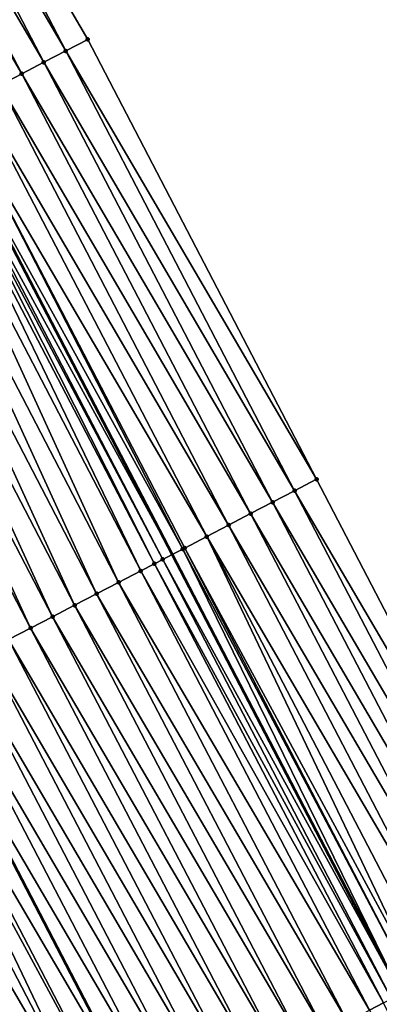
# Model space of a CAD drawing. Header units: feet. Extents: x 2007189 to 2022806, y 818621 to 837694.
# Tile 103 of 256: x 2012914 to 2012929, y 823926 to 823966. Entities that reach past the tile are written whole.
import ezdxf

# ---------------------------------------------------------------- set-up
doc = ezdxf.new("R2010")
doc.units = ezdxf.units.FT
doc.header["$MEASUREMENT"] = 0
for name, color, linetype, lineweight in [('EP_Travel Lane', 172, 'Continuous', 53), ('Road Shots', 141, 'Continuous', 100), ('Road X-Section', 40, 'Continuous', 13), ('STRIPING', 60, 'Continuous', 53)]:
    doc.layers.add(name, color=color, linetype=linetype, lineweight=lineweight)
doc.layers.add('I-77-MM17-21_SB-Surface-Border', color=7, linetype='Continuous')
doc.layers.add('I-77-MM17-21_SB-Surface-TIN', color=7, linetype='Continuous')

msp = doc.modelspace()

# ---------------------------------------------------------------- linework, layer by layer
at = {"layer": 'EP_Travel Lane'}
msp.add_polyline3d([(2012874.476199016, 824032.7839728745, 306.4768860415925), (2012883.707060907, 824015.043341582, 306.2267507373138), (2012892.937621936, 823997.303288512, 305.9312397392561), (2012902.168075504, 823979.5634419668, 305.6195151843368), (2012911.39862901, 823961.8234033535, 305.3228656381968), (2012920.629258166, 823944.0832193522, 305.0376273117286), (2012929.851818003, 823926.3661245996, 304.7636722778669), (2012939.130967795, 823908.6510152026, 304.4938061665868), (2012948.410023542, 823890.9360853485, 304.2096931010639), (2012957.688940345, 823873.2214207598, 303.90451384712), (2012966.96802728, 823855.5064313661, 303.6251259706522), (2012976.247084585, 823837.7914985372, 303.341244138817), (2012985.526287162, 823820.0762883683, 303.0793692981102), (2012994.805310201, 823802.3614209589, 302.7903024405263), (2013004.08439451, 823784.6464365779, 302.510512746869), (2013013.363509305, 823766.9313939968, 302.2353350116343), (2013022.668430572, 823749.1592171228, 301.9299242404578), (2013031.899487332, 823731.4188251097, 301.6556475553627), (2013033.770161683, 823727.8237333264, 301.6009484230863), (2013041.107666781, 823713.7557217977, 301.3794595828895), (2013050.355926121, 823696.0242957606, 301.1220707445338)], dxfattribs=at)
at = {"layer": 'I-77-MM17-21_SB-Surface-Border', "color": 3, "linetype": 'Continuous', "lineweight": -3}
msp.add_polyline3d([(2012879.421309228, 824035.3598007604, 306.3050201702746), (2012888.651976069, 824017.6194740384, 306.0298027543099), (2012897.882467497, 823999.8794844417, 305.7281360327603), (2012907.113015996, 823982.1393851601, 305.4350727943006), (2012917.230287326, 823964.861588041, 305.0850902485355), (2012926.460871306, 823947.121420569, 304.7973791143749), (2012935.6769687, 823929.4140948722, 304.54006399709), (2012944.05377963, 823911.2268558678, 304.3040235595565), (2012953.316623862, 823893.5032387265, 304.0332928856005), (2012962.579276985, 823875.7799872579, 303.7335357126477), (2012971.842084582, 823858.0564402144, 303.4572420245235), (2012980.218795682, 823839.8693922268, 303.2060459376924), (2012989.481530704, 823822.1459840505, 302.9187185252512), (2012997.858264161, 823803.9588932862, 302.670926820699), (2013008.007055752, 823786.699062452, 302.3524452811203), (2013017.269858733, 823768.975524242, 302.0754347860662), (2013027.456263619, 823751.6248682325, 301.7261537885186), (2013041.988029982, 823732.1147045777, 301.232263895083), (2013045.779754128, 823716.1953079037, 301.1935488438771), (2013055.02796509, 823698.4639746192, 300.9281679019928)], dxfattribs=at)
at = {"layer": 'I-77-MM17-21_SB-Surface-TIN', "color": 128, "linetype": 'Continuous', "lineweight": -3}
for points in [[(2012916.343505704, 823964.3993988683, 305.1331412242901), (2012907.113015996, 823982.1393851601, 305.4350727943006), (2012906.226212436, 823981.6772381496, 305.4798145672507)], [(2012916.343505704, 823964.3993988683, 305.1331412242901), (2012917.230287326, 823964.861588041, 305.0850902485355), (2012907.113015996, 823982.1393851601, 305.4350727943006)], [(2012915.456694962, 823963.9372656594, 305.1767997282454), (2012906.226212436, 823981.6772381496, 305.4798145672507), (2012905.339384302, 823981.2151383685, 305.520849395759)], [(2012915.456694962, 823963.9372656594, 305.1767997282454), (2012916.343505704, 823964.3993988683, 305.1331412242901), (2012906.226212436, 823981.6772381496, 305.4798145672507)], [(2012914.569897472, 823963.4751069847, 305.2224569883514), (2012905.339384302, 823981.2151383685, 305.520849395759), (2012904.452520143, 823980.753107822, 305.5564501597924)], [(2012914.569897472, 823963.4751069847, 305.2224569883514), (2012915.456694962, 823963.9372656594, 305.1767997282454), (2012905.339384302, 823981.2151383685, 305.520849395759)], [(2012913.683060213, 823963.0130247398, 305.2621154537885), (2012914.569897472, 823963.4751069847, 305.2224569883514), (2012904.452520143, 823980.753107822, 305.5564501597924)], [(2012926.460871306, 823947.121420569, 304.7973791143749), (2012917.230287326, 823964.861588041, 305.0850902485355), (2012916.343505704, 823964.3993988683, 305.1331412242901)], [(2012925.574073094, 823946.6592632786, 304.8429277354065), (2012916.343505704, 823964.3993988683, 305.1331412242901), (2012915.456694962, 823963.9372656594, 305.1767997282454)], [(2012925.574073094, 823946.6592632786, 304.8429277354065), (2012926.460871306, 823947.121420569, 304.7973791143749), (2012916.343505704, 823964.3993988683, 305.1331412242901)], [(2012924.687253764, 823946.1971465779, 304.885290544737), (2012915.456694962, 823963.9372656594, 305.1767997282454), (2012914.569897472, 823963.4751069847, 305.2224569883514)], [(2012924.687253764, 823946.1971465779, 304.885290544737), (2012925.574073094, 823946.6592632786, 304.8429277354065), (2012915.456694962, 823963.9372656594, 305.1767997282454)], [(2012923.800457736, 823945.7349850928, 304.9311684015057), (2012914.569897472, 823963.4751069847, 305.2224569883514), (2012913.683060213, 823963.0130247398, 305.2621154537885)], [(2012923.800457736, 823945.7349850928, 304.9311684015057), (2012924.687253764, 823946.1971465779, 304.885290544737), (2012914.569897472, 823963.4751069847, 305.2224569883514)], [(2012922.913638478, 823945.2728682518, 304.973542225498), (2012913.683060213, 823963.0130247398, 305.2621154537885), (2012912.796183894, 823962.5510175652, 305.2958818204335)], [(2012922.913638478, 823945.2728682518, 304.973542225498), (2012923.800457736, 823945.7349850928, 304.9311684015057), (2012913.683060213, 823963.0130247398, 305.2621154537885)], [(2012922.026805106, 823944.8107785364, 305.0137870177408), (2012912.796183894, 823962.5510175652, 305.2958818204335), (2012911.909238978, 823962.0891422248, 305.3193008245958)], [(2012922.026805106, 823944.8107785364, 305.0137870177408), (2012922.913638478, 823945.2728682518, 304.973542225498), (2012912.796183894, 823962.5510175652, 305.2958818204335)], [(2012921.064371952, 823944.3096097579, 305.0381518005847), (2012911.909238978, 823962.0891422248, 305.3193008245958), (2012911.39862901, 823961.8234033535, 305.3228656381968)], [(2012921.064371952, 823944.3096097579, 305.0381518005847), (2012921.139865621, 823944.3488927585, 305.0380252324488), (2012911.909238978, 823962.0891422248, 305.3193008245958)], [(2012921.139865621, 823944.3488927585, 305.0380252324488), (2012922.026805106, 823944.8107785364, 305.0137870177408), (2012911.909238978, 823962.0891422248, 305.3193008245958)], [(2012920.252759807, 823943.887326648, 305.0371734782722), (2012911.022179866, 823961.6274863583, 305.325493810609), (2012910.886876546, 823961.5570794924, 305.3258452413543)], [(2012911.022179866, 823961.6274863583, 305.325493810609), (2012920.629258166, 823944.0832193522, 305.0376273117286), (2012911.39862901, 823961.8234033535, 305.3228656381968)], [(2012920.252759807, 823943.887326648, 305.0371734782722), (2012920.629258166, 823944.0832193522, 305.0376273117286), (2012911.022179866, 823961.6274863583, 305.325493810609)], [(2012921.064371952, 823944.3096097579, 305.0381518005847), (2012911.39862901, 823961.8234033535, 305.3228656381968), (2012920.629258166, 823944.0832193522, 305.0376273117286)], [(2012919.365593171, 823943.4258774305, 305.0271470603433), (2012910.666784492, 823961.442577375, 305.3248304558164), (2012910.135027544, 823961.1660096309, 305.317626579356)], [(2012919.919651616, 823943.7140441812, 305.0346556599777), (2012910.886876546, 823961.5570794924, 305.3258452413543), (2012910.666784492, 823961.442577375, 305.3248304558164)], [(2012919.365593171, 823943.4258774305, 305.0271470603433), (2012919.919651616, 823943.7140441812, 305.0346556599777), (2012910.666784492, 823961.442577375, 305.3248304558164)], [(2012919.919651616, 823943.7140441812, 305.0346556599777), (2012920.252759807, 823943.887326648, 305.0371734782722), (2012910.886876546, 823961.5570794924, 305.3258452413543)], [(2012918.478375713, 823942.9645258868, 305.0094544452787), (2012910.135027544, 823961.1660096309, 305.317626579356), (2012909.247817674, 823960.7046435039, 305.3010785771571)], [(2012918.478375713, 823942.9645258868, 305.0094544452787), (2012919.365593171, 823943.4258774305, 305.0271470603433), (2012910.135027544, 823961.1660096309, 305.317626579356)], [(2012917.591141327, 823942.503206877, 304.9892083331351), (2012909.247817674, 823960.7046435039, 305.3010785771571), (2012908.360604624, 823960.2432834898, 305.2840507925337)], [(2012917.591141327, 823942.503206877, 304.9892083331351), (2012918.478375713, 823942.9645258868, 305.0094544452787), (2012909.247817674, 823960.7046435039, 305.3010785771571)], [(2012916.703929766, 823942.0418440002, 304.9724052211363), (2012908.360604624, 823960.2432834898, 305.2840507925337), (2012907.473409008, 823959.7818899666, 305.2696530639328)], [(2012916.703929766, 823942.0418440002, 304.9724052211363), (2012917.591141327, 823942.503206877, 304.9892083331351), (2012908.360604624, 823960.2432834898, 305.2840507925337)], [(2012915.816755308, 823941.5804098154, 304.9611989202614), (2012907.473409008, 823959.7818899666, 305.2696530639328), (2012906.586213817, 823959.3204956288, 305.255319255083)], [(2012915.816755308, 823941.5804098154, 304.9611989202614), (2012916.703929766, 823942.0418440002, 304.9724052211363), (2012907.473409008, 823959.7818899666, 305.2696530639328)], [(2012914.929555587, 823941.1190241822, 304.9461819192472), (2012906.586213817, 823959.3204956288, 305.255319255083), (2012905.699014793, 823958.859108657, 305.2404073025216)], [(2012914.929555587, 823941.1190241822, 304.9461819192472), (2012915.816755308, 823941.5804098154, 304.9611989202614), (2012906.586213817, 823959.3204956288, 305.255319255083)], [(2012914.042339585, 823940.6576698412, 304.9287088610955), (2012914.929555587, 823941.1190241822, 304.9461819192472), (2012905.699014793, 823958.859108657, 305.2404073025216)], [(2012935.6769687, 823929.4140948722, 304.54006399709), (2012926.460871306, 823947.121420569, 304.7973791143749), (2012925.574073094, 823946.6592632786, 304.8429277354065)], [(2012934.790974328, 823928.9503985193, 304.5806712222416), (2012925.574073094, 823946.6592632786, 304.8429277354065), (2012924.687253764, 823946.1971465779, 304.885290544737)], [(2012934.790974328, 823928.9503985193, 304.5806712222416), (2012935.6769687, 823929.4140948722, 304.54006399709), (2012925.574073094, 823946.6592632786, 304.8429277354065)], [(2012933.904992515, 823928.4866781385, 304.6231848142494), (2012924.687253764, 823946.1971465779, 304.885290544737), (2012923.800457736, 823945.7349850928, 304.9311684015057)], [(2012933.904992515, 823928.4866781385, 304.6231848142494), (2012934.790974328, 823928.9503985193, 304.5806712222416), (2012924.687253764, 823946.1971465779, 304.885290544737)], [(2012933.019033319, 823928.0229144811, 304.6691319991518), (2012923.800457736, 823945.7349850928, 304.9311684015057), (2012922.913638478, 823945.2728682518, 304.973542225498)], [(2012933.019033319, 823928.0229144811, 304.6691319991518), (2012933.904992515, 823928.4866781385, 304.6231848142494), (2012923.800457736, 823945.7349850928, 304.9311684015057)], [(2012932.133008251, 823927.5592768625, 304.7050792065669), (2012922.913638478, 823945.2728682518, 304.973542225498), (2012922.026805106, 823944.8107785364, 305.0137870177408)], [(2012932.133008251, 823927.5592768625, 304.7050792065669), (2012933.019033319, 823928.0229144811, 304.6691319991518), (2012922.913638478, 823945.2728682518, 304.973542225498)], [(2012930.640522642, 823926.7782712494, 304.7669028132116), (2012922.026805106, 823944.8107785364, 305.0137870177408), (2012921.139865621, 823944.3488927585, 305.0380252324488)], [(2012930.640522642, 823926.7782712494, 304.7669028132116), (2012931.247019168, 823927.0955703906, 304.746489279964), (2012922.026805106, 823944.8107785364, 305.0137870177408)], [(2012931.247019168, 823927.0955703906, 304.746489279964), (2012932.133008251, 823927.5592768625, 304.7050792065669), (2012922.026805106, 823944.8107785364, 305.0137870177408)], [(2012921.064371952, 823944.3096097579, 305.0381518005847), (2012920.629258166, 823944.0832193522, 305.0376273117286), (2012929.851818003, 823926.3661245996, 304.7636722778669)], [(2012930.360874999, 823926.6321606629, 304.7643555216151), (2012921.139865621, 823944.3488927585, 305.0380252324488), (2012921.064371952, 823944.3096097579, 305.0381518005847)], [(2012930.360874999, 823926.6321606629, 304.7643555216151), (2012921.064371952, 823944.3096097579, 305.0381518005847), (2012929.851818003, 823926.3661245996, 304.7636722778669)], [(2012930.360874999, 823926.6321606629, 304.7643555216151), (2012930.640522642, 823926.7782712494, 304.7669028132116), (2012921.139865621, 823944.3488927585, 305.0380252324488)], [(2012929.474605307, 823926.1689911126, 304.7631659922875), (2012920.252759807, 823943.887326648, 305.0371734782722), (2012919.919651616, 823943.7140441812, 305.0346556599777)], [(2012920.252759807, 823943.887326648, 305.0371734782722), (2012929.851818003, 823926.3661245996, 304.7636722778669), (2012920.629258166, 823944.0832193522, 305.0376273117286)], [(2012929.474605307, 823926.1689911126, 304.7631659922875), (2012929.851818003, 823926.3661245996, 304.7636722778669), (2012920.252759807, 823943.887326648, 305.0371734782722)], [(2012928.588276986, 823925.7059337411, 304.7530761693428), (2012919.365593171, 823943.4258774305, 305.0271470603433), (2012918.478375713, 823942.9645258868, 305.0094544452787)], [(2012929.156462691, 823926.0027478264, 304.7615024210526), (2012919.919651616, 823943.7140441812, 305.0346556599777), (2012919.365593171, 823943.4258774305, 305.0271470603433)], [(2012928.588276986, 823925.7059337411, 304.7530761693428), (2012929.156462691, 823926.0027478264, 304.7615024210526), (2012919.365593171, 823943.4258774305, 305.0271470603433)], [(2012929.156462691, 823926.0027478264, 304.7615024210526), (2012929.474605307, 823926.1689911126, 304.7631659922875), (2012919.919651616, 823943.7140441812, 305.0346556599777)], [(2012927.701891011, 823925.2429866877, 304.7342336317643), (2012918.478375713, 823942.9645258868, 305.0094544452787), (2012917.591141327, 823942.503206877, 304.9892083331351)], [(2012927.701891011, 823925.2429866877, 304.7342336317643), (2012928.588276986, 823925.7059337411, 304.7530761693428), (2012918.478375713, 823942.9645258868, 305.0094544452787)], [(2012926.815500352, 823924.7800485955, 304.7146801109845), (2012917.591141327, 823942.503206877, 304.9892083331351), (2012916.703929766, 823942.0418440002, 304.9724052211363)], [(2012926.815500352, 823924.7800485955, 304.7146801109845), (2012927.701891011, 823925.2429866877, 304.7342336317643), (2012917.591141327, 823942.503206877, 304.9892083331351)], [(2012925.929135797, 823924.3170605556, 304.6990894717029), (2012916.703929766, 823942.0418440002, 304.9724052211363), (2012915.816755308, 823941.5804098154, 304.9611989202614)], [(2012925.929135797, 823924.3170605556, 304.6990894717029), (2012926.815500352, 823924.7800485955, 304.7146801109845), (2012916.703929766, 823942.0418440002, 304.9724052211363)], [(2012925.042770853, 823923.854073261, 304.6834397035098), (2012915.816755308, 823941.5804098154, 304.9611989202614), (2012914.929555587, 823941.1190241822, 304.9461819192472)], [(2012925.042770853, 823923.854073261, 304.6834397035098), (2012925.929135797, 823924.3170605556, 304.6990894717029), (2012915.816755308, 823941.5804098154, 304.9611989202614)], [(2012924.156401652, 823923.391094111, 304.6671437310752), (2012914.929555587, 823941.1190241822, 304.9461819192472), (2012914.042339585, 823940.6576698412, 304.9287088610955)], [(2012924.156401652, 823923.391094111, 304.6671437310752), (2012925.042770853, 823923.854073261, 304.6834397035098), (2012914.929555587, 823941.1190241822, 304.9461819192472)], [(2012923.270027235, 823922.9281249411, 304.6500559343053), (2012914.042339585, 823940.6576698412, 304.9287088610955), (2012913.155130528, 823940.1963021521, 304.912283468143)], [(2012923.270027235, 823922.9281249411, 304.6500559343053), (2012924.156401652, 823923.391094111, 304.6671437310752), (2012914.042339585, 823940.6576698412, 304.9287088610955)], [(2012922.383649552, 823922.4651620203, 304.632472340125), (2012913.155130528, 823940.1963021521, 304.912283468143), (2012912.267940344, 823939.7348981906, 304.8987049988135)], [(2012922.383649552, 823922.4651620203, 304.632472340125), (2012923.270027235, 823922.9281249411, 304.6500559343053), (2012913.155130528, 823940.1963021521, 304.912283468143)], [(2012921.497266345, 823922.0022096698, 304.6140500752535), (2012912.267940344, 823939.7348981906, 304.8987049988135), (2012911.380759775, 823939.2734757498, 304.8865769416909)], [(2012921.497266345, 823922.0022096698, 304.6140500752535), (2012922.383649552, 823922.4651620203, 304.632472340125), (2012912.267940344, 823939.7348981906, 304.8987049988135)], [(2012920.610905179, 823921.5392151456, 304.5989738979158), (2012911.380759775, 823939.2734757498, 304.8865769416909), (2012910.493560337, 823938.8120868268, 304.8717722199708)], [(2012920.610905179, 823921.5392151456, 304.5989738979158), (2012921.497266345, 823922.0022096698, 304.6140500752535), (2012911.380759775, 823939.2734757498, 304.8865769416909)], [(2012909.606346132, 823938.3507317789, 304.8544005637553), (2012919.724542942, 823921.0762200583, 304.5838979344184), (2012910.493560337, 823938.8120868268, 304.8717722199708)], [(2012920.610905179, 823921.5392151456, 304.5989738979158), (2012910.493560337, 823938.8120868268, 304.8717722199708), (2012919.724542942, 823921.0762200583, 304.5838979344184)], [(2012917.951734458, 823920.1503984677, 304.5405038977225), (2012909.310129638, 823938.1967146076, 304.8475736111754), (2012908.719104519, 823937.8894266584, 304.8330643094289)], [(2012918.837733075, 823920.613044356, 304.5654986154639), (2012909.606346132, 823938.3507317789, 304.8544005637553), (2012909.310129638, 823938.1967146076, 304.8475736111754)], [(2012917.951734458, 823920.1503984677, 304.5405038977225), (2012918.837733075, 823920.613044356, 304.5654986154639), (2012909.310129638, 823938.1967146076, 304.8475736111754)], [(2012918.838161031, 823920.6132678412, 304.5655095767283), (2012919.724542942, 823921.0762200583, 304.5838979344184), (2012909.606346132, 823938.3507317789, 304.8544005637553)], [(2012918.837733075, 823920.613044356, 304.5654986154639), (2012918.838161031, 823920.6132678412, 304.5655095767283), (2012909.606346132, 823938.3507317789, 304.8544005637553)], [(2012917.951734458, 823920.1503984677, 304.5405038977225), (2012908.719104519, 823937.8894266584, 304.8330643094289), (2012907.831864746, 823937.4281180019, 304.8120055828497)], [(2012917.065314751, 823919.6875159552, 304.5165406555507), (2012907.831864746, 823937.4281180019, 304.8120055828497), (2012906.944647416, 823936.9667662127, 304.7943322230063)], [(2012917.065314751, 823919.6875159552, 304.5165406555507), (2012917.951734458, 823920.1503984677, 304.5405038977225), (2012907.831864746, 823937.4281180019, 304.8120055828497)], [(2012916.178931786, 823919.2245631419, 304.4981551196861), (2012906.944647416, 823936.9667662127, 304.7943322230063), (2012906.057459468, 823936.5053579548, 304.7810909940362)], [(2012916.178931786, 823919.2245631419, 304.4981551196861), (2012917.065314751, 823919.6875159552, 304.5165406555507), (2012906.944647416, 823936.9667662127, 304.7943322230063)], [(2012915.292576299, 823918.7615577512, 304.4839410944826), (2012906.057459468, 823936.5053579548, 304.7810909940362), (2012905.170282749, 823936.0439281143, 304.7695437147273)], [(2012915.292576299, 823918.7615577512, 304.4839410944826), (2012916.178931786, 823919.2245631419, 304.4981551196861), (2012906.057459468, 823936.5053579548, 304.7810909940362)], [(2012914.406224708, 823918.2985449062, 304.4703185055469), (2012915.292576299, 823918.7615577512, 304.4839410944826), (2012905.170282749, 823936.0439281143, 304.7695437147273)], [(2012937.851098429, 823907.9823602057, 304.4788788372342), (2012929.156462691, 823926.0027478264, 304.7615024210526), (2012928.588276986, 823925.7059337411, 304.7530761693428)]]:
    msp.add_3dface(points, dxfattribs=at)
at = {"layer": 'Road Shots', "lineweight": 100}
for p in [(2012917.230287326, 823964.861588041, 305.0850902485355), (2012916.343505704, 823964.3993988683, 305.1331412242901), (2012915.456694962, 823963.9372656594, 305.1767997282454), (2012914.569897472, 823963.4751069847, 305.2224569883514), (2012926.460871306, 823947.121420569, 304.7973791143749), (2012925.574073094, 823946.6592632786, 304.8429277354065), (2012924.687253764, 823946.1971465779, 304.885290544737), (2012923.800457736, 823945.7349850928, 304.9311684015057), (2012922.913638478, 823945.2728682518, 304.973542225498), (2012922.026805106, 823944.8107785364, 305.0137870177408), (2012921.064371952, 823944.3096097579, 305.0381518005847), (2012921.139865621, 823944.3488927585, 305.0380252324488), (2012920.252759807, 823943.887326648, 305.0371734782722), (2012919.365593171, 823943.4258774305, 305.0271470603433), (2012919.919651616, 823943.7140441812, 305.0346556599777), (2012918.478375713, 823942.9645258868, 305.0094544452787), (2012917.591141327, 823942.503206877, 304.9892083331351), (2012916.703929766, 823942.0418440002, 304.9724052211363), (2012915.816755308, 823941.5804098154, 304.9611989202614), (2012914.929555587, 823941.1190241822, 304.9461819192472)]:
    msp.add_point(p, dxfattribs=at)
at = {"layer": 'Road X-Section', "extrusion": (-0.4615293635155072, 0.8870086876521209, 0.0143608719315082), "elevation": -198152.0362673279, "flags": 128}
msp.add_lwpolyline([(-2165932.246620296, 3150.620074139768), (-2165932.839290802, 3150.62319858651), (-2165933.399364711, 3150.634136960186), (-2165933.975969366, 3150.634136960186), (-2165934.52938888, 3150.645707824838), (-2165934.877032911, 3150.648833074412), (-2165935.40375148, 3150.65652411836), (-2165936.136593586, 3150.673207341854), (-2165936.410738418, 3150.677676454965), (-2165937.410738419, 3150.694317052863), (-2165938.410738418, 3150.71106479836), (-2165939.410738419, 3150.727570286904), (-2165940.410738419, 3150.743673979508), (-2165941.410738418, 3150.760016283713), (-2165942.410738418, 3150.777814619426), (-2165943.410738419, 3150.797317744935), (-2165944.410738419, 3150.816371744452), (-2165945.410738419, 3150.834375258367), (-2165946.410738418, 3150.852245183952), (-2165947.410738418, 3150.870629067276), (-2165948.410738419, 3150.889520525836), (-2165949.410738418, 3150.907763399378), (-2165950.410738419, 3150.92480572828), (-2165951.410738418, 3150.937403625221), (-2165952.410738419, 3150.942411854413), (-2165953.410738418, 3150.953656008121), (-2165954.410738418, 3150.967258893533), (-2165955.410738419, 3150.979014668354), (-2165956.410738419, 3150.992603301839), (-2165957.410738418, 3151.008372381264), (-2165958.410738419, 3151.023386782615), (-2165959.410738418, 3151.035549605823), (-2165960.410738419, 3151.047300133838), (-2165961.410738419, 3151.063697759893), (-2165962.410738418, 3151.084978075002), (-2165963.177069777, 3151.102970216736), (-2165963.410738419, 3151.10735254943), (-2165964.410738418, 3151.119686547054), (-2165965.410738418, 3151.134436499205), (-2165966.410738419, 3151.14896426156), (-2165967.410738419, 3151.165281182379), (-2165968.410738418, 3151.184088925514), (-2165969.410738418, 3151.201383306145), (-2165970.410738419, 3151.216296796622), (-2165971.410738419, 3151.230632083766), (-2165972.410738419, 3151.245031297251), (-2165973.410738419, 3151.262060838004), (-2165974.410738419, 3151.278610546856), (-2165975.010117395, 3151.285815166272), (-2165975.258212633, 3151.286830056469), (-2165975.410738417, 3151.286478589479), (-2165976.410738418, 3151.280284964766), (-2165977.410738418, 3151.256863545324), (-2165978.410738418, 3151.223093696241), (-2165979.410738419, 3151.183431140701), (-2165980.410738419, 3151.137769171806), (-2165981.410738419, 3151.094106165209), (-2165982.410738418, 3151.046050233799)], dxfattribs=at)
at = {"layer": 'Road X-Section', "extrusion": (-0.4615293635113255, 0.887008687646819, 0.0143608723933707), "elevation": -198172.0362631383, "flags": 128}
msp.add_lwpolyline([(-2165932.322876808, 3150.556282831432), (-2165933.144496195, 3150.584214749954), (-2165933.282094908, 3150.580349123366), (-2165933.49468882, 3150.575438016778), (-2165933.773133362, 3150.583945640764), (-2165934.365300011, 3150.595643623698), (-2165934.866055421, 3150.601231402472), (-2165934.99382655, 3150.602137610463), (-2165935.41073865, 3150.608572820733), (-2165936.41073865, 3150.625155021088), (-2165937.41073865, 3150.643210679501), (-2165938.41073865, 3150.662083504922), (-2165939.41073865, 3150.680355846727), (-2165940.41073865, 3150.697992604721), (-2165941.41073865, 3150.716237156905), (-2165942.41073865, 3150.736210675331), (-2165943.41073865, 3150.757647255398), (-2165944.41073865, 3150.77868001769), (-2165945.41073865, 3150.798593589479), (-2165946.41073865, 3150.818429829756), (-2165947.41073865, 3150.839698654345), (-2165948.41073865, 3150.862074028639), (-2165949.41073865, 3150.882574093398), (-2165950.41073865, 3150.898211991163), (-2165951.41073865, 3150.91085343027), (-2165952.41073865, 3150.925664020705), (-2165953.41073865, 3150.944098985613), (-2165954.41073865, 3150.960144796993), (-2165955.41073865, 3150.971899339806), (-2165956.41073865, 3150.98485969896), (-2165957.41073865, 3151.000823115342), (-2165958.41073865, 3151.01780971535), (-2165959.41073865, 3151.029358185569), (-2165960.41073865, 3151.042600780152), (-2165961.41073865, 3151.060275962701), (-2165962.41073865, 3151.081336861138), (-2165963.07687417, 3151.095847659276), (-2165963.41073865, 3151.102675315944), (-2165964.41073865, 3151.120048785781), (-2165965.41073865, 3151.134855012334), (-2165966.41073865, 3151.146984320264), (-2165967.41073865, 3151.160564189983), (-2165968.41073865, 3151.176991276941), (-2165969.41073865, 3151.194466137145), (-2165970.41073865, 3151.209484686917), (-2165971.41073865, 3151.220692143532), (-2165972.410738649, 3151.237496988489), (-2165973.41073865, 3151.257745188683), (-2165974.41073865, 3151.275439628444), (-2165975.035255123, 3151.282949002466), (-2165975.41073865, 3151.28546708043), (-2165976.325636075, 3151.286445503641), (-2165976.41073865, 3151.286318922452), (-2165977.41073865, 3151.262078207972), (-2165978.41073865, 3151.221829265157), (-2165979.41073865, 3151.179451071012), (-2165980.41073865, 3151.13356848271), (-2165981.41073865, 3151.091201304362), (-2165982.41073865, 3151.04564798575)], dxfattribs=at)
at = {"layer": 'Road X-Section', "extrusion": (-0.4631377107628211, 0.8861722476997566, 0.01421999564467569), "elevation": -202118.709951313, "flags": 128}
msp.add_lwpolyline([(-2165568.842179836, 3178.453723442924), (-2165569.560574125, 3178.458194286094), (-2165570.132634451, 3178.471378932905), (-2165570.683738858, 3178.48088490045), (-2165571.48016901, 3178.490747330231), (-2165572.48016901, 3178.507167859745), (-2165573.480169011, 3178.52447974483), (-2165574.48016901, 3178.543487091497), (-2165575.48016901, 3178.562606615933), (-2165576.48016901, 3178.579790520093), (-2165577.48016901, 3178.595651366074), (-2165578.480169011, 3178.612737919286), (-2165579.48016901, 3178.631489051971), (-2165580.48016901, 3178.65168217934), (-2165581.48016901, 3178.672691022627), (-2165582.48016901, 3178.693271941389), (-2165583.480169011, 3178.71369781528), (-2165584.48016901, 3178.734279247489), (-2165585.48016901, 3178.754939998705), (-2165586.480169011, 3178.774795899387), (-2165587.48016901, 3178.792786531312), (-2165588.48016901, 3178.80822867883), (-2165589.48016901, 3178.823326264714), (-2165590.48016901, 3178.840744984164), (-2165591.480169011, 3178.857185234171), (-2165592.48016901, 3178.870855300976), (-2165593.48016901, 3178.885794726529), (-2165594.48016901, 3178.902328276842), (-2165595.48016901, 3178.918911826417), (-2165596.48016901, 3178.932535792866), (-2165597.48016901, 3178.946751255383), (-2165598.48016901, 3178.965138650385), (-2165599.480169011, 3178.989104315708), (-2165600.479686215, 3179.0141015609), (-2165600.48016901, 3179.014112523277), (-2165601.48016901, 3179.032502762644), (-2165602.48016901, 3179.047580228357), (-2165603.48016901, 3179.062657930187), (-2165604.480169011, 3179.08108205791), (-2165605.48016901, 3179.098667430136), (-2165606.48016901, 3179.115756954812), (-2165607.48016901, 3179.132054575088), (-2165608.48016901, 3179.14770592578), (-2165609.480169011, 3179.16329814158), (-2165610.48016901, 3179.182853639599), (-2165611.48016901, 3179.201698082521), (-2165612.121210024, 3179.210125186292), (-2165612.48016901, 3179.211788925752), (-2165613.48016901, 3179.212978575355), (-2165613.795686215, 3179.215526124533), (-2165614.48016901, 3179.195110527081), (-2165615.48016901, 3179.153696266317), (-2165616.48016901, 3179.117745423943), (-2165617.48016901, 3179.071793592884), (-2165618.48016901, 3179.029275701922), (-2165619.48016901, 3178.98866437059)], dxfattribs=at)
at = {"layer": 'STRIPING'}
msp.add_polyline3d([(2012864.340441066, 824027.5133073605, 306.2802535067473), (2012873.571354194, 824009.772507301, 306.0421921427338), (2012882.801928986, 823992.0323574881, 305.7530955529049), (2012892.032400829, 823974.2924055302, 305.4484692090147), (2012901.262971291, 823956.552264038, 305.1587189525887), (2012910.493560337, 823938.8120868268, 304.8717722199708), (2012919.724542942, 823921.0762200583, 304.5838979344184), (2012928.987311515, 823903.3527476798, 304.3016746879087), (2012938.25003074, 823885.6293697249, 304.0119605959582), (2012947.512666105, 823867.9061522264, 303.7095143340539), (2012956.775444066, 823850.1826618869, 303.4287167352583), (2012966.038286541, 823832.4590481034, 303.1577126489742), (2012975.301057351, 823814.7355714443, 302.8758278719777), (2012984.563826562, 823797.0120978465, 302.5937025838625), (2012993.826552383, 823779.2887072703, 302.3049891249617), (2013003.089299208, 823761.5652765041, 302.0194631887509), (2013012.338540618, 823743.8496193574, 301.7340197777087), (2013021.484817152, 823726.0658666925, 301.44452399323), (2013023.368878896, 823722.4025521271, 301.3895183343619), (2013030.706597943, 823708.334009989, 301.1613204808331), (2013039.954974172, 823690.6023598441, 300.9232420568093)], dxfattribs=at)

doc.saveas('drawing.dxf')
